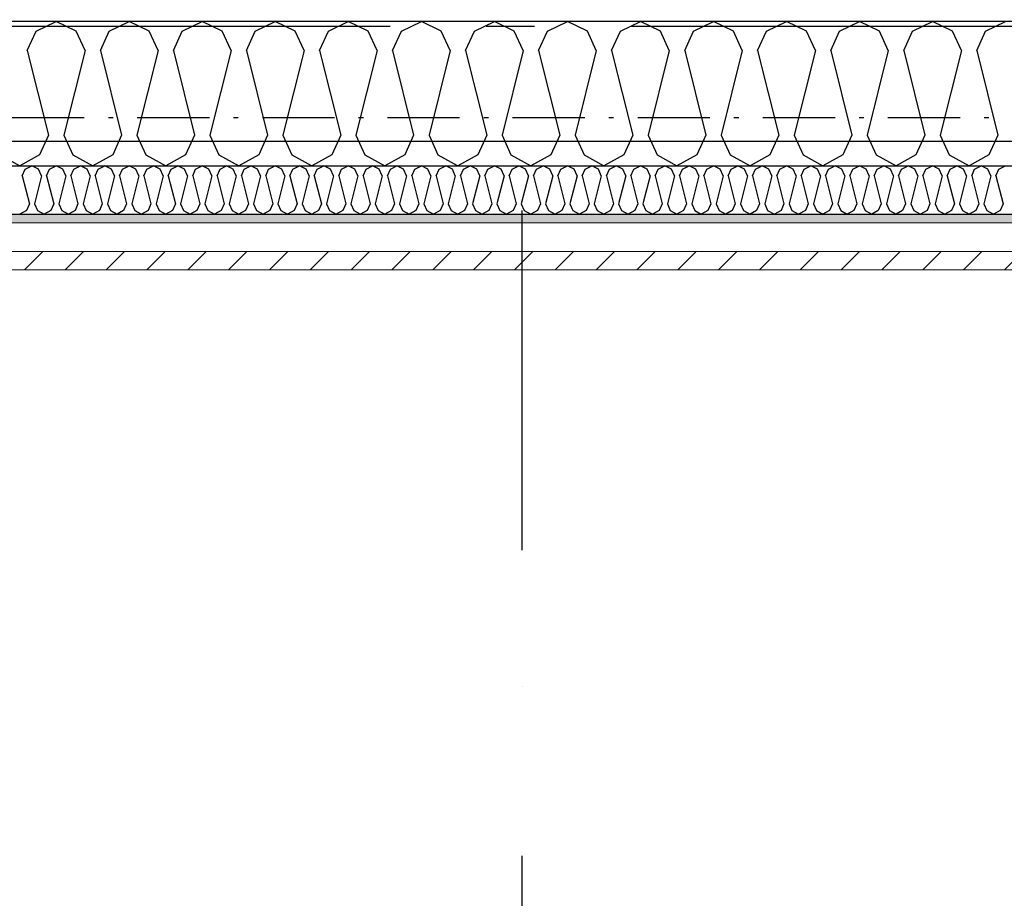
# Model space of a CAD drawing. Header units: millimetres. Extents: x -117798 to 93698, y -182207 to 252400.
# Tile 70 of 222: x -71895 to -70872, y -26723 to -25810. Entities that reach past the tile are written whole.
import ezdxf
from ezdxf.enums import TextEntityAlignment as Align

# ---------------------------------------------------------------- set-up
doc = ezdxf.new("R2010")
doc.units = ezdxf.units.MM
doc.header["$LTSCALE"] = 0.5
doc.header["$MEASUREMENT"] = 0
for name, pattern in [('Akselinje', [1500, 1000, -200, 100, -200]), ('Over snittplan', [260, 150, -50, 10, -50]), ('PLINE', [0]), ('Prikk & stiplet', [1340.555525, 705.555534, -352.777767, 0, -282.222223])]:
    doc.linetypes.add(name, pattern=pattern)
for name, color, linetype in [('223- Bjelker', 7, 'Continuous'), ('232- Ikke-bærende yttervegger', 7, 'Continuous'), ('232- Ikke-bærende yttervegger (Skravur)', 7, 'Continuous'), ('235- Utvendig kledning og overflate (Skravur)(Nye konstruksjoner)', 7, 'Continuous'), ('256- Faste himlinger og overflatebehandling(Nye konstruksjoner)', 7, 'Continuous'), ('261- Primærkonstruksjon (tak)', 7, 'Continuous'), ('262- Taktekking(Nye konstruksjoner)', 7, 'Continuous'), ('82-- Modullinjer', 7, 'Continuous'), ('852- Snittmarkør', 7, 'Continuous')]:
    doc.layers.add(name, color=color, linetype=linetype)
doc.layers.add('235- Utvendig kledning og overflate(Nye konstruksjoner)', color=7, linetype='Continuous', lineweight=0)
doc.styles.add('GENERATED_STYLE_4', font='arial.ttf')

# ---------------------------------------------------------------- blocks, each defined once
blk = doc.blocks.new('*X446')
at = {"layer": '232- Ikke-bærende yttervegger (Skravur)', "linetype": 'PLINE'}
for p, q in [((-71878.1, -25821.7), (-71857.4, -25811.9)), ((-71836.7, -25821.7), (-71857.4, -25811.9)), ((-71802.2, -25821.7), (-71781.5, -25811.9)), ((-71760.8, -25821.7), (-71781.5, -25811.9)), ((-71726.4, -25821.7), (-71705.6, -25811.9)), ((-71684.9, -25821.7), (-71705.6, -25811.9)), ((-71650.5, -25821.7), (-71629.8, -25811.9)), ((-71609, -25821.7), (-71629.8, -25811.9)), ((-71574.6, -25821.7), (-71553.9, -25811.9)), ((-71533.2, -25821.7), (-71553.9, -25811.9)), ((-71498.7, -25821.7), (-71478, -25811.9)), ((-71457.3, -25821.7), (-71478, -25811.9)), ((-71422.8, -25821.7), (-71402.1, -25811.9)), ((-71381.4, -25821.7), (-71402.1, -25811.9)), ((-71347, -25821.7), (-71326.2, -25811.9)), ((-71305.5, -25821.7), (-71326.2, -25811.9)), ((-71271.1, -25821.7), (-71250.4, -25811.9)), ((-71229.6, -25821.7), (-71250.4, -25811.9)), ((-71195.2, -25821.7), (-71174.5, -25811.9)), ((-71153.8, -25821.7), (-71174.5, -25811.9)), ((-71119.3, -25821.7), (-71098.6, -25811.9)), ((-71077.9, -25821.7), (-71098.6, -25811.9)), ((-71043.4, -25821.7), (-71022.7, -25811.9)), ((-71002, -25821.7), (-71022.7, -25811.9)), ((-70967.6, -25821.7), (-70946.8, -25811.9)), ((-70926.1, -25821.7), (-70946.8, -25811.9)), ((-70891.7, -25821.7), (-70871, -25811.9)), ((-71887.4, -25842.1), (-71878.1, -25821.7)), ((-71827.4, -25842.1), (-71836.7, -25821.7)), ((-71811.5, -25842.1), (-71802.2, -25821.7)), ((-71751.5, -25842.1), (-71760.8, -25821.7)), ((-71735.6, -25842.1), (-71726.4, -25821.7)), ((-71675.7, -25842.1), (-71684.9, -25821.7)), ((-71659.7, -25842.1), (-71650.5, -25821.7)), ((-71599.8, -25842.1), (-71609, -25821.7)), ((-71583.8, -25842.1), (-71574.6, -25821.7)), ((-71523.9, -25842.1), (-71533.2, -25821.7)), ((-71508, -25842.1), (-71498.7, -25821.7)), ((-71448, -25842.1), (-71457.3, -25821.7)), ((-71432.1, -25842.1), (-71422.8, -25821.7)), ((-71372.1, -25842.1), (-71381.4, -25821.7)), ((-71356.2, -25842.1), (-71347, -25821.7)), ((-71296.3, -25842.1), (-71305.5, -25821.7)), ((-71280.3, -25842.1), (-71271.1, -25821.7)), ((-71220.4, -25842.1), (-71229.6, -25821.7)), ((-71204.4, -25842.1), (-71195.2, -25821.7)), ((-71144.5, -25842.1), (-71153.8, -25821.7)), ((-71128.6, -25842.1), (-71119.3, -25821.7)), ((-71068.6, -25842.1), (-71077.9, -25821.7)), ((-71052.7, -25842.1), (-71043.4, -25821.7)), ((-70992.8, -25842.1), (-71002, -25821.7)), ((-70976.8, -25842.1), (-70967.6, -25821.7)), ((-70916.9, -25842.1), (-70926.1, -25821.7)), ((-70900.9, -25842.1), (-70891.7, -25821.7)), ((-71887.4, -25842.1), (-71865.4, -25930)), ((-71827.4, -25842.1), (-71849.4, -25930)), ((-71811.5, -25842.1), (-71789.5, -25930)), ((-71751.5, -25842.1), (-71773.5, -25930)), ((-71735.6, -25842.1), (-71713.6, -25930)), ((-71675.7, -25842.1), (-71697.7, -25930)), ((-71659.7, -25842.1), (-71637.7, -25930)), ((-71599.8, -25842.1), (-71621.8, -25930)), ((-71583.8, -25842.1), (-71561.8, -25930)), ((-71523.9, -25842.1), (-71545.9, -25930)), ((-71508, -25842.1), (-71486, -25930)), ((-71448, -25842.1), (-71470, -25930)), ((-71432.1, -25842.1), (-71410.1, -25930)), ((-71372.1, -25842.1), (-71394.1, -25930)), ((-71356.2, -25842.1), (-71334.2, -25930)), ((-71296.3, -25842.1), (-71318.3, -25930)), ((-71280.3, -25842.1), (-71258.3, -25930)), ((-71220.4, -25842.1), (-71242.4, -25930)), ((-71204.4, -25842.1), (-71182.5, -25930)), ((-71144.5, -25842.1), (-71166.5, -25930)), ((-71128.6, -25842.1), (-71106.6, -25930)), ((-71068.6, -25842.1), (-71090.6, -25930)), ((-71052.7, -25842.1), (-71030.7, -25930)), ((-70992.8, -25842.1), (-71014.8, -25930)), ((-70976.8, -25842.1), (-70954.8, -25930)), ((-70916.9, -25842.1), (-70938.9, -25930)), ((-70900.9, -25842.1), (-70878.9, -25930)), ((-71865.4, -25930), (-71874.6, -25950.4)), ((-71849.4, -25930), (-71840.2, -25950.4)), ((-71789.5, -25930), (-71798.7, -25950.4)), ((-71773.5, -25930), (-71764.3, -25950.4)), ((-71713.6, -25930), (-71722.9, -25950.4)), ((-71697.7, -25930), (-71688.4, -25950.4)), ((-71637.7, -25930), (-71647, -25950.4)), ((-71621.8, -25930), (-71612.5, -25950.4)), ((-71561.8, -25930), (-71571.1, -25950.4)), ((-71545.9, -25930), (-71536.7, -25950.4)), ((-71486, -25930), (-71495.2, -25950.4)), ((-71470, -25930), (-71460.8, -25950.4)), ((-71410.1, -25930), (-71419.3, -25950.4)), ((-71394.1, -25930), (-71384.9, -25950.4)), ((-71334.2, -25930), (-71343.5, -25950.4)), ((-71318.3, -25930), (-71309, -25950.4)), ((-71258.3, -25930), (-71267.6, -25950.4)), ((-71242.4, -25930), (-71233.1, -25950.4)), ((-71182.5, -25930), (-71191.7, -25950.4)), ((-71166.5, -25930), (-71157.3, -25950.4)), ((-71106.6, -25930), (-71115.8, -25950.4)), ((-71090.6, -25930), (-71081.4, -25950.4)), ((-71030.7, -25930), (-71039.9, -25950.4)), ((-71014.8, -25930), (-71005.5, -25950.4)), ((-70954.8, -25930), (-70964.1, -25950.4)), ((-70938.9, -25930), (-70929.6, -25950.4)), ((-70878.9, -25930), (-70888.2, -25950.4)), ((-71916.1, -25950.4), (-71895.3, -25961.9)), ((-71874.6, -25950.4), (-71895.3, -25961.9)), ((-71840.2, -25950.4), (-71819.5, -25961.9)), ((-71798.7, -25950.4), (-71819.5, -25961.9)), ((-71764.3, -25950.4), (-71743.6, -25961.9)), ((-71722.9, -25950.4), (-71743.6, -25961.9)), ((-71688.4, -25950.4), (-71667.7, -25961.9)), ((-71647, -25950.4), (-71667.7, -25961.9)), ((-71612.5, -25950.4), (-71591.8, -25961.9)), ((-71571.1, -25950.4), (-71591.8, -25961.9)), ((-71536.7, -25950.4), (-71515.9, -25961.9)), ((-71495.2, -25950.4), (-71515.9, -25961.9)), ((-71460.8, -25950.4), (-71440.1, -25961.9)), ((-71419.3, -25950.4), (-71440.1, -25961.9)), ((-71384.9, -25950.4), (-71364.2, -25961.9)), ((-71343.5, -25950.4), (-71364.2, -25961.9)), ((-71309, -25950.4), (-71288.3, -25961.9)), ((-71267.6, -25950.4), (-71288.3, -25961.9)), ((-71233.1, -25950.4), (-71212.4, -25961.9)), ((-71191.7, -25950.4), (-71212.4, -25961.9)), ((-71157.3, -25950.4), (-71136.5, -25961.9)), ((-71115.8, -25950.4), (-71136.5, -25961.9)), ((-71081.4, -25950.4), (-71060.7, -25961.9)), ((-71039.9, -25950.4), (-71060.7, -25961.9)), ((-71005.5, -25950.4), (-70984.8, -25961.9)), ((-70964.1, -25950.4), (-70984.8, -25961.9)), ((-70929.6, -25950.4), (-70908.9, -25961.9)), ((-70888.2, -25950.4), (-70908.9, -25961.9))]:
    blk.add_line(p, q, dxfattribs=at)
blk = doc.blocks.new('*X450')
at = {"layer": '235- Utvendig kledning og overflate (Skravur)(Nye konstruksjoner)', "linetype": 'PLINE'}
for p, q in [((-71889.6, -25965.2), (-71882.7, -25961.9)), ((-71875.8, -25965.2), (-71882.7, -25961.9)), ((-71864.3, -25965.2), (-71857.4, -25961.9)), ((-71850.5, -25965.2), (-71857.4, -25961.9)), ((-71839, -25965.2), (-71832.1, -25961.9)), ((-71825.2, -25965.2), (-71832.1, -25961.9)), ((-71813.7, -25965.2), (-71806.8, -25961.9)), ((-71799.9, -25965.2), (-71806.8, -25961.9)), ((-71788.4, -25965.2), (-71781.5, -25961.9)), ((-71774.6, -25965.2), (-71781.5, -25961.9)), ((-71763.1, -25965.2), (-71756.2, -25961.9)), ((-71749.3, -25965.2), (-71756.2, -25961.9)), ((-71737.8, -25965.2), (-71730.9, -25961.9)), ((-71724, -25965.2), (-71730.9, -25961.9)), ((-71712.5, -25965.2), (-71705.6, -25961.9)), ((-71698.7, -25965.2), (-71705.6, -25961.9)), ((-71687.2, -25965.2), (-71680.3, -25961.9)), ((-71673.4, -25965.2), (-71680.3, -25961.9)), ((-71662, -25965.2), (-71655, -25961.9)), ((-71648.1, -25965.2), (-71655, -25961.9)), ((-71636.7, -25965.2), (-71629.8, -25961.9)), ((-71622.8, -25965.2), (-71629.8, -25961.9)), ((-71611.4, -25965.2), (-71604.5, -25961.9)), ((-71597.6, -25965.2), (-71604.5, -25961.9)), ((-71586.1, -25965.2), (-71579.2, -25961.9)), ((-71572.3, -25965.2), (-71579.2, -25961.9)), ((-71560.8, -25965.2), (-71553.9, -25961.9)), ((-71547, -25965.2), (-71553.9, -25961.9)), ((-71535.5, -25965.2), (-71528.6, -25961.9)), ((-71521.7, -25965.2), (-71528.6, -25961.9)), ((-71510.2, -25965.2), (-71503.3, -25961.9)), ((-71496.4, -25965.2), (-71503.3, -25961.9)), ((-71484.9, -25965.2), (-71478, -25961.9)), ((-71471.1, -25965.2), (-71478, -25961.9)), ((-71459.6, -25965.2), (-71452.7, -25961.9)), ((-71445.8, -25965.2), (-71452.7, -25961.9)), ((-71434.3, -25965.2), (-71427.4, -25961.9)), ((-71420.5, -25965.2), (-71427.4, -25961.9)), ((-71409, -25965.2), (-71402.1, -25961.9)), ((-71395.2, -25965.2), (-71402.1, -25961.9)), ((-71383.7, -25965.2), (-71376.8, -25961.9)), ((-71369.9, -25965.2), (-71376.8, -25961.9)), ((-71358.4, -25965.2), (-71351.5, -25961.9)), ((-71344.6, -25965.2), (-71351.5, -25961.9)), ((-71333.1, -25965.2), (-71326.2, -25961.9)), ((-71319.3, -25965.2), (-71326.2, -25961.9)), ((-71307.9, -25965.2), (-71300.9, -25961.9)), ((-71294, -25965.2), (-71300.9, -25961.9)), ((-71282.6, -25965.2), (-71275.7, -25961.9)), ((-71268.7, -25965.2), (-71275.7, -25961.9)), ((-71257.3, -25965.2), (-71250.4, -25961.9)), ((-71243.5, -25965.2), (-71250.4, -25961.9)), ((-71232, -25965.2), (-71225.1, -25961.9)), ((-71218.2, -25965.2), (-71225.1, -25961.9)), ((-71206.7, -25965.2), (-71199.8, -25961.9)), ((-71192.9, -25965.2), (-71199.8, -25961.9)), ((-71181.4, -25965.2), (-71174.5, -25961.9)), ((-71167.6, -25965.2), (-71174.5, -25961.9)), ((-71156.1, -25965.2), (-71149.2, -25961.9)), ((-71142.3, -25965.2), (-71149.2, -25961.9)), ((-71130.8, -25965.2), (-71123.9, -25961.9)), ((-71117, -25965.2), (-71123.9, -25961.9)), ((-71105.5, -25965.2), (-71098.6, -25961.9)), ((-71091.7, -25965.2), (-71098.6, -25961.9)), ((-71080.2, -25965.2), (-71073.3, -25961.9)), ((-71066.4, -25965.2), (-71073.3, -25961.9)), ((-71054.9, -25965.2), (-71048, -25961.9)), ((-71041.1, -25965.2), (-71048, -25961.9)), ((-71029.6, -25965.2), (-71022.7, -25961.9)), ((-71015.8, -25965.2), (-71022.7, -25961.9)), ((-71004.3, -25965.2), (-70997.4, -25961.9)), ((-70990.5, -25965.2), (-70997.4, -25961.9)), ((-70979, -25965.2), (-70972.1, -25961.9)), ((-70965.2, -25965.2), (-70972.1, -25961.9)), ((-70953.8, -25965.2), (-70946.8, -25961.9)), ((-70939.9, -25965.2), (-70946.8, -25961.9)), ((-70928.5, -25965.2), (-70921.5, -25961.9)), ((-70914.6, -25965.2), (-70921.5, -25961.9)), ((-70903.2, -25965.2), (-70896.3, -25961.9)), ((-70889.3, -25965.2), (-70896.3, -25961.9)), ((-70877.9, -25965.2), (-70871, -25961.9)), ((-71892.7, -25972), (-71889.6, -25965.2)), ((-71892.7, -25972), (-71885.3, -26001.3)), ((-71872.7, -25972), (-71880, -26001.3)), ((-71872.7, -25972), (-71875.8, -25965.2)), ((-71867.4, -25972), (-71864.3, -25965.2)), ((-71867.4, -25972), (-71860, -26001.3)), ((-71847.4, -25972), (-71854.7, -26001.3)), ((-71847.4, -25972), (-71850.5, -25965.2)), ((-71842.1, -25972), (-71839, -25965.2)), ((-71842.1, -25972), (-71834.8, -26001.3)), ((-71822.1, -25972), (-71829.4, -26001.3)), ((-71822.1, -25972), (-71825.2, -25965.2)), ((-71816.8, -25972), (-71813.7, -25965.2)), ((-71816.8, -25972), (-71809.5, -26001.3)), ((-71796.8, -25972), (-71804.1, -26001.3)), ((-71796.8, -25972), (-71799.9, -25965.2)), ((-71791.5, -25972), (-71788.4, -25965.2)), ((-71791.5, -25972), (-71784.2, -26001.3)), ((-71771.5, -25972), (-71778.9, -26001.3)), ((-71771.5, -25972), (-71774.6, -25965.2)), ((-71766.2, -25972), (-71763.1, -25965.2)), ((-71766.2, -25972), (-71758.9, -26001.3)), ((-71746.2, -25972), (-71753.6, -26001.3)), ((-71746.2, -25972), (-71749.3, -25965.2)), ((-71740.9, -25972), (-71737.8, -25965.2)), ((-71740.9, -25972), (-71733.6, -26001.3)), ((-71720.9, -25972), (-71728.3, -26001.3)), ((-71720.9, -25972), (-71724, -25965.2)), ((-71715.6, -25972), (-71712.5, -25965.2)), ((-71715.6, -25972), (-71708.3, -26001.3)), ((-71695.6, -25972), (-71703, -26001.3)), ((-71695.6, -25972), (-71698.7, -25965.2)), ((-71690.3, -25972), (-71687.2, -25965.2)), ((-71690.3, -25972), (-71683, -26001.3)), ((-71670.4, -25972), (-71677.7, -26001.3)), ((-71670.4, -25972), (-71673.4, -25965.2)), ((-71665, -25972), (-71662, -25965.2)), ((-71665, -25972), (-71657.7, -26001.3)), ((-71645.1, -25972), (-71652.4, -26001.3)), ((-71645.1, -25972), (-71648.1, -25965.2)), ((-71639.7, -25972), (-71636.7, -25965.2)), ((-71639.7, -25972), (-71632.4, -26001.3)), ((-71619.8, -25972), (-71627.1, -26001.3)), ((-71619.8, -25972), (-71622.8, -25965.2)), ((-71614.5, -25972), (-71611.4, -25965.2)), ((-71614.5, -25972), (-71607.1, -26001.3)), ((-71594.5, -25972), (-71601.8, -26001.3)), ((-71594.5, -25972), (-71597.6, -25965.2)), ((-71589.2, -25972), (-71586.1, -25965.2)), ((-71589.2, -25972), (-71581.8, -26001.3)), ((-71569.2, -25972), (-71576.5, -26001.3)), ((-71569.2, -25972), (-71572.3, -25965.2)), ((-71563.9, -25972), (-71560.8, -25965.2)), ((-71563.9, -25972), (-71556.5, -26001.3)), ((-71543.9, -25972), (-71551.2, -26001.3)), ((-71543.9, -25972), (-71547, -25965.2)), ((-71538.6, -25972), (-71535.5, -25965.2)), ((-71538.6, -25972), (-71531.2, -26001.3)), ((-71518.6, -25972), (-71525.9, -26001.3)), ((-71518.6, -25972), (-71521.7, -25965.2)), ((-71513.3, -25972), (-71510.2, -25965.2)), ((-71513.3, -25972), (-71505.9, -26001.3)), ((-71493.3, -25972), (-71500.6, -26001.3)), ((-71493.3, -25972), (-71496.4, -25965.2)), ((-71488, -25972), (-71484.9, -25965.2)), ((-71488, -25972), (-71480.7, -26001.3)), ((-71468, -25972), (-71475.3, -26001.3)), ((-71468, -25972), (-71471.1, -25965.2)), ((-71462.7, -25972), (-71459.6, -25965.2)), ((-71462.7, -25972), (-71455.4, -26001.3)), ((-71442.7, -25972), (-71450, -26001.3)), ((-71442.7, -25972), (-71445.8, -25965.2)), ((-71437.4, -25972), (-71434.3, -25965.2)), ((-71437.4, -25972), (-71430.1, -26001.3)), ((-71417.4, -25972), (-71424.8, -26001.3)), ((-71417.4, -25972), (-71420.5, -25965.2)), ((-71412.1, -25972), (-71409, -25965.2)), ((-71412.1, -25972), (-71404.8, -26001.3)), ((-71392.1, -25972), (-71399.5, -26001.3)), ((-71392.1, -25972), (-71395.2, -25965.2)), ((-71386.8, -25972), (-71383.7, -25965.2)), ((-71386.8, -25972), (-71379.5, -26001.3)), ((-71366.8, -25972), (-71374.2, -26001.3)), ((-71366.8, -25972), (-71369.9, -25965.2)), ((-71361.5, -25972), (-71358.4, -25965.2)), ((-71361.5, -25972), (-71354.2, -26001.3)), ((-71341.5, -25972), (-71348.9, -26001.3)), ((-71341.5, -25972), (-71344.6, -25965.2)), ((-71336.2, -25972), (-71333.1, -25965.2)), ((-71336.2, -25972), (-71328.9, -26001.3)), ((-71316.2, -25972), (-71323.6, -26001.3)), ((-71316.2, -25972), (-71319.3, -25965.2)), ((-71310.9, -25972), (-71307.9, -25965.2)), ((-71310.9, -25972), (-71303.6, -26001.3)), ((-71291, -25972), (-71298.3, -26001.3)), ((-71291, -25972), (-71294, -25965.2)), ((-71285.6, -25972), (-71282.6, -25965.2)), ((-71285.6, -25972), (-71278.3, -26001.3)), ((-71265.7, -25972), (-71273, -26001.3)), ((-71265.7, -25972), (-71268.7, -25965.2)), ((-71260.3, -25972), (-71257.3, -25965.2)), ((-71260.3, -25972), (-71253, -26001.3)), ((-71240.4, -25972), (-71247.7, -26001.3)), ((-71240.4, -25972), (-71243.5, -25965.2)), ((-71235.1, -25972), (-71232, -25965.2)), ((-71235.1, -25972), (-71227.7, -26001.3)), ((-71215.1, -25972), (-71222.4, -26001.3)), ((-71215.1, -25972), (-71218.2, -25965.2)), ((-71209.8, -25972), (-71206.7, -25965.2)), ((-71209.8, -25972), (-71202.4, -26001.3)), ((-71189.8, -25972), (-71197.1, -26001.3)), ((-71189.8, -25972), (-71192.9, -25965.2)), ((-71184.5, -25972), (-71181.4, -25965.2)), ((-71184.5, -25972), (-71177.1, -26001.3)), ((-71164.5, -25972), (-71171.8, -26001.3)), ((-71164.5, -25972), (-71167.6, -25965.2)), ((-71159.2, -25972), (-71156.1, -25965.2)), ((-71159.2, -25972), (-71151.8, -26001.3)), ((-71139.2, -25972), (-71146.5, -26001.3)), ((-71139.2, -25972), (-71142.3, -25965.2)), ((-71133.9, -25972), (-71130.8, -25965.2)), ((-71133.9, -25972), (-71126.6, -26001.3)), ((-71113.9, -25972), (-71121.2, -26001.3)), ((-71113.9, -25972), (-71117, -25965.2)), ((-71108.6, -25972), (-71105.5, -25965.2)), ((-71108.6, -25972), (-71101.3, -26001.3)), ((-71088.6, -25972), (-71095.9, -26001.3)), ((-71088.6, -25972), (-71091.7, -25965.2)), ((-71083.3, -25972), (-71080.2, -25965.2)), ((-71083.3, -25972), (-71076, -26001.3)), ((-71063.3, -25972), (-71070.7, -26001.3)), ((-71063.3, -25972), (-71066.4, -25965.2)), ((-71058, -25972), (-71054.9, -25965.2)), ((-71058, -25972), (-71050.7, -26001.3)), ((-71038, -25972), (-71045.4, -26001.3)), ((-71038, -25972), (-71041.1, -25965.2)), ((-71032.7, -25972), (-71029.6, -25965.2)), ((-71032.7, -25972), (-71025.4, -26001.3)), ((-71012.7, -25972), (-71020.1, -26001.3)), ((-71012.7, -25972), (-71015.8, -25965.2)), ((-71007.4, -25972), (-71004.3, -25965.2)), ((-71007.4, -25972), (-71000.1, -26001.3)), ((-70987.4, -25972), (-70994.8, -26001.3)), ((-70987.4, -25972), (-70990.5, -25965.2)), ((-70982.1, -25972), (-70979, -25965.2)), ((-70982.1, -25972), (-70974.8, -26001.3)), ((-70962.1, -25972), (-70969.5, -26001.3)), ((-70962.1, -25972), (-70965.2, -25965.2)), ((-70956.8, -25972), (-70953.8, -25965.2)), ((-70956.8, -25972), (-70949.5, -26001.3)), ((-70936.9, -25972), (-70944.2, -26001.3)), ((-70936.9, -25972), (-70939.9, -25965.2)), ((-70931.5, -25972), (-70928.5, -25965.2)), ((-70931.5, -25972), (-70924.2, -26001.3)), ((-70911.6, -25972), (-70918.9, -26001.3)), ((-70911.6, -25972), (-70914.6, -25965.2)), ((-70906.2, -25972), (-70903.2, -25965.2)), ((-70906.2, -25972), (-70898.9, -26001.3)), ((-70886.3, -25972), (-70893.6, -26001.3)), ((-70886.3, -25972), (-70889.3, -25965.2)), ((-70881, -25972), (-70877.9, -25965.2)), ((-70881, -25972), (-70873.6, -26001.3)), ((-71885.3, -26001.3), (-71888.4, -26008.1)), ((-71880, -26001.3), (-71876.9, -26008.1)), ((-71860, -26001.3), (-71863.1, -26008.1)), ((-71854.7, -26001.3), (-71851.7, -26008.1)), ((-71834.8, -26001.3), (-71837.8, -26008.1)), ((-71829.4, -26001.3), (-71826.4, -26008.1)), ((-71809.5, -26001.3), (-71812.5, -26008.1)), ((-71804.1, -26001.3), (-71801.1, -26008.1)), ((-71784.2, -26001.3), (-71787.3, -26008.1)), ((-71778.9, -26001.3), (-71775.8, -26008.1)), ((-71758.9, -26001.3), (-71762, -26008.1)), ((-71753.6, -26001.3), (-71750.5, -26008.1)), ((-71733.6, -26001.3), (-71736.7, -26008.1)), ((-71728.3, -26001.3), (-71725.2, -26008.1)), ((-71708.3, -26001.3), (-71711.4, -26008.1)), ((-71703, -26001.3), (-71699.9, -26008.1)), ((-71683, -26001.3), (-71686.1, -26008.1)), ((-71677.7, -26001.3), (-71674.6, -26008.1)), ((-71657.7, -26001.3), (-71660.8, -26008.1)), ((-71652.4, -26001.3), (-71649.3, -26008.1)), ((-71632.4, -26001.3), (-71635.5, -26008.1)), ((-71627.1, -26001.3), (-71624, -26008.1)), ((-71607.1, -26001.3), (-71610.2, -26008.1)), ((-71601.8, -26001.3), (-71598.7, -26008.1)), ((-71581.8, -26001.3), (-71584.9, -26008.1)), ((-71576.5, -26001.3), (-71573.4, -26008.1)), ((-71556.5, -26001.3), (-71559.6, -26008.1)), ((-71551.2, -26001.3), (-71548.1, -26008.1)), ((-71531.2, -26001.3), (-71534.3, -26008.1)), ((-71525.9, -26001.3), (-71522.8, -26008.1)), ((-71505.9, -26001.3), (-71509, -26008.1)), ((-71500.6, -26001.3), (-71497.5, -26008.1)), ((-71480.7, -26001.3), (-71483.7, -26008.1)), ((-71475.3, -26001.3), (-71472.3, -26008.1)), ((-71455.4, -26001.3), (-71458.4, -26008.1)), ((-71450, -26001.3), (-71447, -26008.1)), ((-71430.1, -26001.3), (-71433.1, -26008.1)), ((-71424.8, -26001.3), (-71421.7, -26008.1)), ((-71404.8, -26001.3), (-71407.9, -26008.1)), ((-71399.5, -26001.3), (-71396.4, -26008.1)), ((-71379.5, -26001.3), (-71382.6, -26008.1)), ((-71374.2, -26001.3), (-71371.1, -26008.1)), ((-71354.2, -26001.3), (-71357.3, -26008.1)), ((-71348.9, -26001.3), (-71345.8, -26008.1)), ((-71328.9, -26001.3), (-71332, -26008.1)), ((-71323.6, -26001.3), (-71320.5, -26008.1)), ((-71303.6, -26001.3), (-71306.7, -26008.1)), ((-71298.3, -26001.3), (-71295.2, -26008.1)), ((-71278.3, -26001.3), (-71281.4, -26008.1)), ((-71273, -26001.3), (-71269.9, -26008.1)), ((-71253, -26001.3), (-71256.1, -26008.1)), ((-71247.7, -26001.3), (-71244.6, -26008.1)), ((-71227.7, -26001.3), (-71230.8, -26008.1)), ((-71222.4, -26001.3), (-71219.3, -26008.1)), ((-71202.4, -26001.3), (-71205.5, -26008.1)), ((-71197.1, -26001.3), (-71194, -26008.1)), ((-71177.1, -26001.3), (-71180.2, -26008.1)), ((-71171.8, -26001.3), (-71168.7, -26008.1)), ((-71151.8, -26001.3), (-71154.9, -26008.1)), ((-71146.5, -26001.3), (-71143.4, -26008.1)), ((-71126.6, -26001.3), (-71129.6, -26008.1)), ((-71121.2, -26001.3), (-71118.2, -26008.1)), ((-71101.3, -26001.3), (-71104.3, -26008.1)), ((-71095.9, -26001.3), (-71092.9, -26008.1)), ((-71076, -26001.3), (-71079, -26008.1)), ((-71070.7, -26001.3), (-71067.6, -26008.1)), ((-71050.7, -26001.3), (-71053.8, -26008.1)), ((-71045.4, -26001.3), (-71042.3, -26008.1)), ((-71025.4, -26001.3), (-71028.5, -26008.1)), ((-71020.1, -26001.3), (-71017, -26008.1)), ((-71000.1, -26001.3), (-71003.2, -26008.1)), ((-70994.8, -26001.3), (-70991.7, -26008.1)), ((-70974.8, -26001.3), (-70977.9, -26008.1)), ((-70969.5, -26001.3), (-70966.4, -26008.1)), ((-70949.5, -26001.3), (-70952.6, -26008.1)), ((-70944.2, -26001.3), (-70941.1, -26008.1)), ((-70924.2, -26001.3), (-70927.3, -26008.1)), ((-70918.9, -26001.3), (-70915.8, -26008.1)), ((-70898.9, -26001.3), (-70902, -26008.1)), ((-70893.6, -26001.3), (-70890.5, -26008.1)), ((-70873.6, -26001.3), (-70876.7, -26008.1)), ((-71888.4, -26008.1), (-71895.3, -26011.9)), ((-71876.9, -26008.1), (-71870, -26011.9)), ((-71863.1, -26008.1), (-71870, -26011.9)), ((-71851.7, -26008.1), (-71844.7, -26011.9)), ((-71837.8, -26008.1), (-71844.7, -26011.9)), ((-71826.4, -26008.1), (-71819.5, -26011.9)), ((-71812.5, -26008.1), (-71819.5, -26011.9)), ((-71801.1, -26008.1), (-71794.2, -26011.9)), ((-71787.3, -26008.1), (-71794.2, -26011.9)), ((-71775.8, -26008.1), (-71768.9, -26011.9)), ((-71762, -26008.1), (-71768.9, -26011.9)), ((-71750.5, -26008.1), (-71743.6, -26011.9)), ((-71736.7, -26008.1), (-71743.6, -26011.9)), ((-71725.2, -26008.1), (-71718.3, -26011.9)), ((-71711.4, -26008.1), (-71718.3, -26011.9)), ((-71699.9, -26008.1), (-71693, -26011.9)), ((-71686.1, -26008.1), (-71693, -26011.9)), ((-71674.6, -26008.1), (-71667.7, -26011.9)), ((-71660.8, -26008.1), (-71667.7, -26011.9)), ((-71649.3, -26008.1), (-71642.4, -26011.9)), ((-71635.5, -26008.1), (-71642.4, -26011.9)), ((-71624, -26008.1), (-71617.1, -26011.9)), ((-71610.2, -26008.1), (-71617.1, -26011.9)), ((-71598.7, -26008.1), (-71591.8, -26011.9)), ((-71584.9, -26008.1), (-71591.8, -26011.9)), ((-71573.4, -26008.1), (-71566.5, -26011.9)), ((-71559.6, -26008.1), (-71566.5, -26011.9)), ((-71548.1, -26008.1), (-71541.2, -26011.9)), ((-71534.3, -26008.1), (-71541.2, -26011.9)), ((-71522.8, -26008.1), (-71515.9, -26011.9)), ((-71509, -26008.1), (-71515.9, -26011.9)), ((-71497.5, -26008.1), (-71490.6, -26011.9)), ((-71483.7, -26008.1), (-71490.6, -26011.9)), ((-71472.3, -26008.1), (-71465.3, -26011.9)), ((-71458.4, -26008.1), (-71465.3, -26011.9)), ((-71447, -26008.1), (-71440.1, -26011.9)), ((-71433.1, -26008.1), (-71440.1, -26011.9)), ((-71421.7, -26008.1), (-71414.8, -26011.9)), ((-71407.9, -26008.1), (-71414.8, -26011.9)), ((-71396.4, -26008.1), (-71389.5, -26011.9)), ((-71382.6, -26008.1), (-71389.5, -26011.9)), ((-71371.1, -26008.1), (-71364.2, -26011.9)), ((-71357.3, -26008.1), (-71364.2, -26011.9)), ((-71345.8, -26008.1), (-71338.9, -26011.9)), ((-71332, -26008.1), (-71338.9, -26011.9)), ((-71320.5, -26008.1), (-71313.6, -26011.9)), ((-71306.7, -26008.1), (-71313.6, -26011.9)), ((-71295.2, -26008.1), (-71288.3, -26011.9)), ((-71281.4, -26008.1), (-71288.3, -26011.9)), ((-71269.9, -26008.1), (-71263, -26011.9)), ((-71256.1, -26008.1), (-71263, -26011.9)), ((-71244.6, -26008.1), (-71237.7, -26011.9)), ((-71230.8, -26008.1), (-71237.7, -26011.9)), ((-71219.3, -26008.1), (-71212.4, -26011.9)), ((-71205.5, -26008.1), (-71212.4, -26011.9)), ((-71194, -26008.1), (-71187.1, -26011.9)), ((-71180.2, -26008.1), (-71187.1, -26011.9)), ((-71168.7, -26008.1), (-71161.8, -26011.9)), ((-71154.9, -26008.1), (-71161.8, -26011.9)), ((-71143.4, -26008.1), (-71136.5, -26011.9)), ((-71129.6, -26008.1), (-71136.5, -26011.9)), ((-71118.2, -26008.1), (-71111.2, -26011.9)), ((-71104.3, -26008.1), (-71111.2, -26011.9)), ((-71092.9, -26008.1), (-71086, -26011.9)), ((-71079, -26008.1), (-71086, -26011.9)), ((-71067.6, -26008.1), (-71060.7, -26011.9)), ((-71053.8, -26008.1), (-71060.7, -26011.9)), ((-71042.3, -26008.1), (-71035.4, -26011.9)), ((-71028.5, -26008.1), (-71035.4, -26011.9)), ((-71017, -26008.1), (-71010.1, -26011.9)), ((-71003.2, -26008.1), (-71010.1, -26011.9)), ((-70991.7, -26008.1), (-70984.8, -26011.9)), ((-70977.9, -26008.1), (-70984.8, -26011.9)), ((-70966.4, -26008.1), (-70959.5, -26011.9)), ((-70952.6, -26008.1), (-70959.5, -26011.9)), ((-70941.1, -26008.1), (-70934.2, -26011.9)), ((-70927.3, -26008.1), (-70934.2, -26011.9)), ((-70915.8, -26008.1), (-70908.9, -26011.9)), ((-70902, -26008.1), (-70908.9, -26011.9)), ((-70890.5, -26008.1), (-70883.6, -26011.9)), ((-70876.7, -26008.1), (-70883.6, -26011.9))]:
    blk.add_line(p, q, dxfattribs=at)
blk = doc.blocks.new('Standard grid marker[203]', base_point=(20939.5, -25816.9))
at = {"layer": '82-- Modullinjer', "linetype": 'Akselinje'}
blk.add_line((20739.5, -25816.9), (-81321.3, -25816.9), dxfattribs=at)
at = {"layer": '82-- Modullinjer', "style": 'GENERATED_STYLE_4'}
for tag, p in [('AC_MarkerText_1_0', (21062, -25856.9)), ('AC_MarkerText_1_1', (-81898.8, -25856.9))]:
    blk.add_attdef(tag, text='', height=175, rotation=90, dxfattribs=at).set_placement(p, align=Align.TOP_CENTER)

msp = doc.modelspace()

# ---------------------------------------------------------------- hatches: boundary and pattern name
at = {"layer": '235- Utvendig kledning og overflate (Skravur)(Nye konstruksjoner)', "linetype": 'Continuous'}
h = msp.add_hatch(dxfattribs=at)
h.set_pattern_fill('Prikker_tett', color=256, style=0, pattern_type=2)
h.set_pattern_definition([(0, (0, 0), (0, 43.30127), [0, -25]), (0, (12.5, 21.65), (0, 43.30127), [0, -25])])
h.paths.add_polyline_path([(-77418.2, -26020.9), (-68871.2, -26020.9), (-68863.9, -26011.9), (-77418.2, -26011.9)])
h = msp.add_hatch(dxfattribs=at)
h.set_pattern_fill('Skrålinjer_1', color=256, style=0, pattern_type=2)
h.set_pattern_definition([(45, (0, 0), (-21.213203, 21.213203), [])])
h.paths.add_polyline_path([(-77418.2, -26069.9), (-68911.2, -26069.9), (-68895.7, -26050.9), (-77418.2, -26050.9)])

# ---------------------------------------------------------------- linework, layer by layer
at = {"layer": '223- Bjelker', "linetype": 'Over snittplan'}
msp.add_line((-64288.2, -25911.9), (-77768.2, -25911.9), dxfattribs=at)
at = {"layer": '232- Ikke-bærende yttervegger', "linetype": 'PLINE', "flags": 128}
for points in [[(-68773.2, -25811.9), (-77768.2, -25811.9)], [(-77768.2, -25961.9), (-68573.2, -25961.9)]]:
    msp.add_lwpolyline(points, dxfattribs=at)
at = {"layer": '235- Utvendig kledning og overflate(Nye konstruksjoner)', "linetype": 'PLINE'}
for p, q in [((-77418.2, -26011.9), (-68863.9, -26011.9)), ((-77418.2, -26020.9), (-68871.2, -26020.9)), ((-77418.2, -26050.9), (-68895.7, -26050.9))]:
    msp.add_line(p, q, dxfattribs=at)
at = {"layer": '235- Utvendig kledning og overflate(Nye konstruksjoner)', "linetype": 'PLINE', "flags": 128}
for points in [[(-68823.2, -25961.9), (-77418.2, -25961.9)], [(-77418.2, -26069.9), (-68911.2, -26069.9)]]:
    msp.add_lwpolyline(points, dxfattribs=at)
at = {"layer": '256- Faste himlinger og overflatebehandling(Nye konstruksjoner)', "linetype": 'PLINE', "flags": 128}
msp.add_lwpolyline([(-77218.2, -25936.2), (-69600.7, -25936.2)], dxfattribs=at)
at = {"layer": '261- Primærkonstruksjon (tak)', "linetype": 'PLINE', "flags": 128}
msp.add_lwpolyline([(-76618.2, -25961.9), (-69600.7, -25961.9)], dxfattribs=at)
at = {"layer": '262- Taktekking(Nye konstruksjoner)', "linetype": 'PLINE', "flags": 128}
msp.add_lwpolyline([(-77718.2, -26011.9), (-68823.2, -26011.9)], dxfattribs=at)
at = {"layer": '852- Snittmarkør', "linetype": 'Prikk & stiplet'}
msp.add_line((-71373.2, -49153.9), (-71373.2, 6068), dxfattribs=at)

# ---------------------------------------------------------------- block references
at = {"layer": '232- Ikke-bærende yttervegger'}
msp.add_blockref('*X446', (0, 0), dxfattribs=at)
at = {"layer": '235- Utvendig kledning og overflate(Nye konstruksjoner)'}
msp.add_blockref('*X450', (0, 0), dxfattribs=at)
at = {"layer": '82-- Modullinjer', "linetype": 'PLINE'}
msp.add_blockref('Standard grid marker[203]', (20939.5, -25816.9), dxfattribs=at)

doc.saveas('drawing.dxf')
